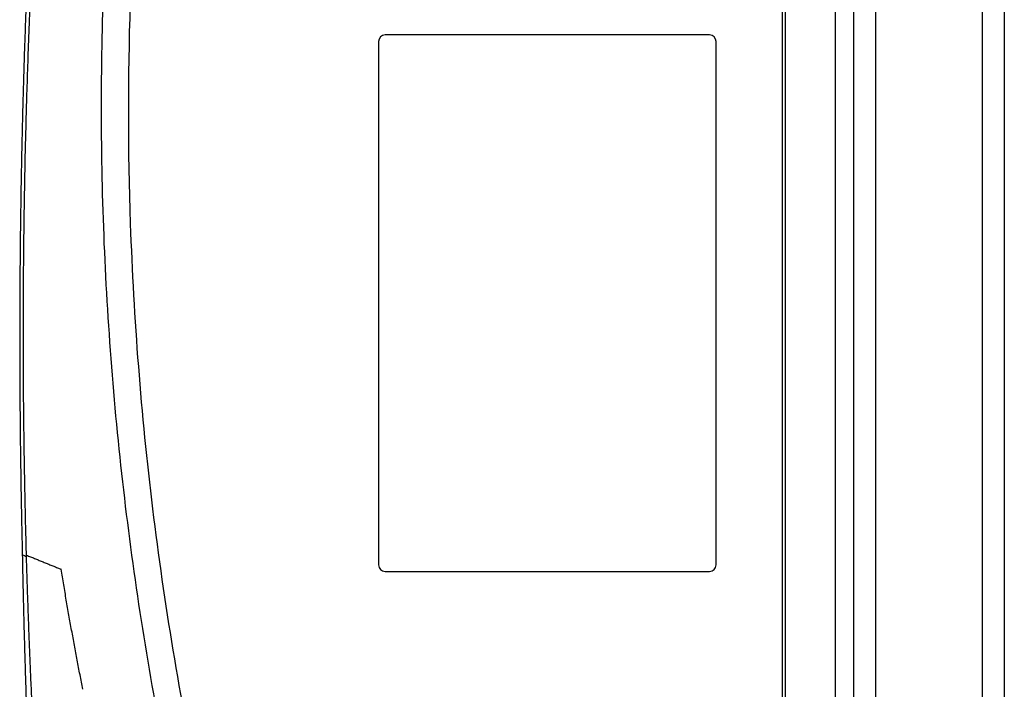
# Model space of a CAD drawing. Header units: millimetres. Extents: x -0.41 to 0.79, y -0.23 to 0.59.
# Tile 30 of 83: x 0.33 to 0.48, y 0.12 to 0.22. Entities that reach past the tile are written whole.
import ezdxf

# ---------------------------------------------------------------- set-up
doc = ezdxf.new("R2010")
doc.units = ezdxf.units.MM

msp = doc.modelspace()

# ---------------------------------------------------------------- linework, layer by layer
at = {"color": 7, "linetype": 'Continuous', "lineweight": 25}
for p, q in [((0.45459, 0.275), (0.45459, 0.01792)), ((0.4574, 0.01796), (0.4574, 0.27496)), ((0.46069, 0.27496), (0.46069, 0.01796)), ((0.47684, 0.01796), (0.47684, 0.27496)), ((0.48014, 0.27496), (0.48014, 0.01796)), ((0.4466, 0.06917), (0.4466, 0.22375)), ((0.44709, 0.06911), (0.44709, 0.22382)), ((0.4356, 0.21807), (0.3866, 0.21807)), ((0.3856, 0.21707), (0.3856, 0.13807)), ((0.4366, 0.13807), (0.4366, 0.21707)), ((0.33176, 0.13979), (0.33176, 0.13959)), ((0.3324, 0.13933), (0.3324, 0.13953)), ((0.3866, 0.13707), (0.4356, 0.13707))]:
    msp.add_line(p, q, dxfattribs=at)
for centre, start, end in [((0.3866, 0.21707), 90, 180), ((0.4356, 0.21707), 0, 90), ((0.3866, 0.13807), 180, 270), ((0.4356, 0.13807), 270, 0)]:
    msp.add_arc(centre, 0.001, start, end, dxfattribs=at)
for points, knots in [([(0.3324, 0.13953), (0.33236, 0.14072), (0.3323, 0.14302), (0.33222, 0.14638), (0.33216, 0.14956), (0.3321, 0.15256), (0.33206, 0.15537), (0.33202, 0.158), (0.33199, 0.16044), (0.33197, 0.1627), (0.33195, 0.16478), (0.33194, 0.16668), (0.33193, 0.16839), (0.33191, 0.17468), (0.33196, 0.1854), (0.33215, 0.1971), (0.33235, 0.20514), (0.33249, 0.20981), (0.33265, 0.21471), (0.33284, 0.21983), (0.33306, 0.22517), (0.33332, 0.23074), (0.33361, 0.23652), (0.33395, 0.24254), (0.33433, 0.24877), (0.33475, 0.25523), (0.33507, 0.2596), (0.33523, 0.26183)], [0, 0, 0, 0, 0.028991, 0.056479, 0.082466, 0.10695, 0.129933, 0.151415, 0.171395, 0.189873, 0.20685, 0.222327, 0.236302, 0.248776, 0.376607, 0.499202, 0.535561, 0.573752, 0.613777, 0.655635, 0.699326, 0.744852, 0.792211, 0.841405, 0.892434, 0.945299, 1, 1, 1, 1]), ([(0.33347, 0.24671), (0.3334, 0.24556), (0.33327, 0.24328), (0.33309, 0.23986), (0.33292, 0.23643), (0.33276, 0.233), (0.33261, 0.22957), (0.33246, 0.22613), (0.33233, 0.2227), (0.3322, 0.21926), (0.33208, 0.21582), (0.33197, 0.21238), (0.33187, 0.20894), (0.33178, 0.2055), (0.3317, 0.20205), (0.33163, 0.19861), (0.33156, 0.19516), (0.33151, 0.19171), (0.33146, 0.18826), (0.33143, 0.1848), (0.3314, 0.18135), (0.33138, 0.17789), (0.33137, 0.17444), (0.33137, 0.17098), (0.33138, 0.16752), (0.33139, 0.16406), (0.33142, 0.16059), (0.33145, 0.15713), (0.3315, 0.15367), (0.33155, 0.1502), (0.33161, 0.14673), (0.33168, 0.14326), (0.33173, 0.14095), (0.33176, 0.13979)], [0, 0, 0, 0, 0.032072, 0.064155, 0.09625, 0.128358, 0.160477, 0.192608, 0.224751, 0.256906, 0.289073, 0.321253, 0.353446, 0.38565, 0.417868, 0.450098, 0.48234, 0.514596, 0.546864, 0.579145, 0.611439, 0.643746, 0.676066, 0.708399, 0.740746, 0.773106, 0.805479, 0.837865, 0.870265, 0.902678, 0.935105, 0.967546, 1, 1, 1, 1]), ([(0.36351, 0.06775), (0.36166, 0.07413), (0.35994, 0.08054), (0.35677, 0.09343), (0.3553, 0.0999), (0.35264, 0.1129), (0.35144, 0.11944), (0.34929, 0.13253), (0.34834, 0.1391), (0.34672, 0.15227), (0.34603, 0.15888), (0.34493, 0.1721), (0.3445, 0.17872), (0.34363, 0.19857), (0.34357, 0.21183), (0.34405, 0.2251)], [0, 0, 0, 0, 0.125, 0.125, 0.25, 0.25, 0.375, 0.375, 0.5, 0.5, 0.625, 0.625, 0.75, 0.75, 1, 1, 1, 1]), ([(0.34805, 0.22268), (0.34769, 0.21165), (0.3477, 0.20061), (0.34858, 0.1752), (0.3497, 0.16084), (0.35318, 0.13227), (0.35555, 0.11806), (0.36094, 0.09257), (0.36375, 0.08123), (0.36696, 0.07001)], [3.1092412, 3.1092412, 3.1092412, 3.1092412, 3.1759593, 3.1759593, 3.2629391, 3.2629391, 3.3499188, 3.3499188, 3.4204698, 3.4204698, 3.4204698, 3.4204698]), ([(0.33176, 0.13959), (0.33179, 0.13839), (0.33183, 0.13605), (0.33191, 0.13259), (0.33199, 0.12928), (0.33208, 0.12609), (0.33217, 0.12305), (0.33226, 0.12013), (0.33235, 0.11735), (0.33249, 0.11333), (0.3327, 0.10809), (0.33297, 0.10169), (0.33326, 0.09554), (0.33347, 0.09153), (0.33358, 0.08957)], [0, 0, 0, 0, 0.071664, 0.140638, 0.206922, 0.270517, 0.331423, 0.389638, 0.445164, 0.498001, 0.631072, 0.759095, 0.882071, 1, 1, 1, 1]), ([(0.33176, 0.13959), (0.33187, 0.13955), (0.33208, 0.13946), (0.33229, 0.13938), (0.3324, 0.13933)], [0, 0, 0, 0, 0.4999342, 1, 1, 1, 1]), ([(0.3324, 0.13953), (0.3326, 0.13945), (0.33299, 0.13929), (0.33359, 0.13905), (0.33418, 0.13881), (0.33477, 0.13857), (0.33535, 0.13834), (0.33593, 0.1381), (0.3365, 0.13787), (0.33707, 0.13764), (0.33745, 0.13749), (0.33764, 0.13741)], [0, 0, 0, 0, 0.116613, 0.231791, 0.345561, 0.45795, 0.568983, 0.678683, 0.787072, 0.894171, 1, 1, 1, 1]), ([(0.33516, 0.08525), (0.33507, 0.08645), (0.3349, 0.08883), (0.33466, 0.09238), (0.33442, 0.09591), (0.3342, 0.09942), (0.33399, 0.10289), (0.33379, 0.10634), (0.3336, 0.10976), (0.33343, 0.11316), (0.33326, 0.11652), (0.33311, 0.11986), (0.33297, 0.12317), (0.33283, 0.12646), (0.33271, 0.12972), (0.3326, 0.13295), (0.33249, 0.13615), (0.33243, 0.13827), (0.3324, 0.13933)], [0, 0, 0, 0, 0.066355, 0.132195, 0.19752, 0.262331, 0.326627, 0.390409, 0.453677, 0.516432, 0.578673, 0.6404, 0.701615, 0.762317, 0.822506, 0.882183, 0.941348, 1, 1, 1, 1]), ([(0.34092, 0.11929), (0.34077, 0.12002), (0.34048, 0.12149), (0.34005, 0.1237), (0.33963, 0.12594), (0.33922, 0.1282), (0.33881, 0.13047), (0.33841, 0.13277), (0.33802, 0.13508), (0.33776, 0.13663), (0.33764, 0.13741)], [0, 0, 0, 0, 0.121499, 0.244005, 0.367515, 0.492025, 0.617532, 0.744032, 0.871523, 1, 1, 1, 1])]:
    msp.add_open_spline(points, degree=3, knots=knots, dxfattribs=at)

doc.saveas('drawing.dxf')
